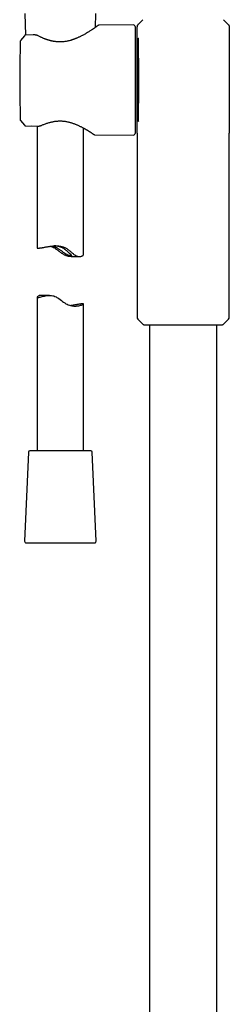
# Model space of a CAD drawing. Header units: millimetres. Extents: x 8 to 1918, y 12 to 2737.
# Tile 63 of 113: x 920 to 988, y 1820 to 2141. Entities that reach past the tile are written whole.
import ezdxf

# ---------------------------------------------------------------- set-up
doc = ezdxf.new("R2010")
doc.units = ezdxf.units.MM

msp = doc.modelspace()

# ---------------------------------------------------------------- linework, layer by layer
at = {"color": 7, "linetype": 'Continuous', "lineweight": 30}
for p, q in [((921.88, 2142.66), (922.19, 2135.65)), ((944.86, 2138.16), (945.05, 2142.66)), ((957.26, 2138.99), (946.1, 2138.89)), ((957.77, 2138.49), (957.77, 2103.57)), ((958.42, 2103.68), (958.42, 2138.38)), ((958.42, 2138.38), (958.44, 2138.38)), ((958.82, 2139.18), (958.86, 2139.22)), ((960.32, 2140.68), (958.86, 2139.22)), ((987.97, 2139.23), (986.51, 2140.68)), ((987.97, 2139.22), (988.02, 2139.18)), ((988.05, 2139.15), (988.02, 2139.18)), ((988.42, 2138.38), (988.42, 2103.68)), ((921.78, 2135.47), (920.53, 2133.94)), ((921.78, 2135.47), (920.53, 2133.94)), ((921.78, 2135.47), (921.78, 2135.47)), ((924.67, 2135.74), (922.15, 2135.65)), ((922.19, 2135.65), (922.15, 2135.65)), ((920.53, 2133.94), (920.5, 2133.89)), ((920.41, 2108.32), (920.42, 2108.09)), ((920.41, 2108.32), (920.41, 2108.32)), ((920.53, 2107.78), (921.78, 2106.29)), ((920.53, 2107.78), (921.78, 2106.29)), ((920.53, 2107.78), (920.53, 2107.78)), ((921.79, 2106.29), (921.79, 2106.29)), ((922.15, 2106.11), (925.93, 2105.99)), ((924.02, 2106.05), (925.93, 2105.99)), ((925.97, 2105.99), (925.97, 2066.27)), ((940.97, 2064.05), (940.97, 2105.39)), ((944.73, 2103.18), (957.26, 2103.07)), ((958.42, 2103.68), (958.42, 2043.74)), ((958.42, 2103.68), (958.42, 2103.62)), ((958.42, 2103.67), (958.42, 2103.62)), ((988.41, 2103.62), (988.42, 2103.68)), ((988.41, 2103.62), (988.41, 2103.67)), ((988.42, 2043.74), (988.42, 2103.68)), ((936.94, 2063.47), (939.69, 2063.47)), ((925.97, 2050.24), (925.97, 2000.15)), ((929.99, 2050.82), (927.24, 2050.82)), ((940.97, 2000.15), (940.97, 2048.02)), ((958.71, 2043.04), (960.39, 2041.35)), ((960.61, 2041.26), (986.23, 2041.26)), ((962.47, 2041.26), (962.47, 1561.15)), ((984.37, 1561.15), (984.37, 2041.26)), ((986.44, 2041.35), (988.12, 2043.04)), ((923.1, 1999.67), (921.84, 1970.67)), ((943.34, 2000.15), (923.6, 2000.15)), ((945.1, 1970.67), (943.84, 1999.67)), ((922.34, 1970.15), (922.68, 1970.15)), ((922.68, 1970.15), (944.6, 1970.15))]:
    msp.add_line(p, q, dxfattribs=at)
at = {"color": 7, "linetype": 'Continuous', "lineweight": 30, "flags": 128}
for points in [[(958.8, 2134.64), (958.74, 2134.11), (958.67, 2132.95), (958.61, 2131.2), (958.57, 2128.95), (958.53, 2126.32), (958.51, 2123.45), (958.51, 2120.46), (958.52, 2117.5), (958.54, 2114.69), (958.63, 2110.16), (958.71, 2107.93), (958.72, 2107.86), (958.72, 2107.85), (958.72, 2107.85), (958.72, 2107.85), (958.75, 2107.7), (958.85, 2107.55), (958.85, 2107.55)], [(920.42, 2133.64), (920.35, 2130.83), (920.31, 2128.01), (920.28, 2125.2), (920.26, 2122.39), (920.26, 2119.57), (920.28, 2116.76), (920.31, 2113.95), (920.35, 2111.13), (920.41, 2108.32)], [(927.24, 2050.82), (927.14, 2050.82), (926.87, 2050.79), (926.63, 2050.73), (926.43, 2050.65), (926.26, 2050.57), (926.13, 2050.47), (926.03, 2050.38), (925.98, 2050.3), (925.97, 2050.22), (925.99, 2050.18), (926.03, 2050.15), (926.1, 2050.13), (926.19, 2050.12), (926.31, 2050.13), (926.45, 2050.15), (926.66, 2050.19), (926.91, 2050.25), (927.21, 2050.33), (927.54, 2050.42), (927.92, 2050.52), (928.33, 2050.61), (928.63, 2050.68), (928.94, 2050.73), (929.27, 2050.78), (929.59, 2050.81), (929.93, 2050.82), (930.28, 2050.81), (930.63, 2050.78), (930.99, 2050.72), (931.34, 2050.63), (931.71, 2050.49), (932.07, 2050.33), (932.38, 2050.16), (932.68, 2049.97), (932.97, 2049.77), (933.42, 2049.45), (933.85, 2049.12), (934.19, 2048.86), (934.54, 2048.6), (934.89, 2048.36), (935.26, 2048.12), (935.64, 2047.92), (936.03, 2047.74), (936.41, 2047.61), (936.79, 2047.5), (937.17, 2047.42), (937.55, 2047.37), (937.9, 2047.34), (938.24, 2047.33), (938.57, 2047.34), (938.88, 2047.36), (939.22, 2047.41), (939.53, 2047.46), (939.82, 2047.52), (940.08, 2047.59), (940.34, 2047.68), (940.56, 2047.76), (940.74, 2047.84), (940.87, 2047.91), (940.93, 2047.96), (940.96, 2048), (940.97, 2048.03), (940.94, 2048.06), (940.94, 2048.06)]]:
    msp.add_lwpolyline(points, dxfattribs=at)
at = {"color": 7, "linetype": 'Continuous', "lineweight": 30}
for centre, radius, start, end in [((957.27, 2138.49), 0.5, 0, 90.5), ((920.92, 2108.1), 0.5, 181.4354, 219.4258), ((957.27, 2103.57), 0.5, 269.5, 0), ((959.42, 2043.74), 1, 180, 225), ((960.61, 2041.56), 0.3, 225, 270), ((986.23, 2041.56), 0.3, 270, 315), ((987.42, 2043.74), 1, 315, 0), ((923.6, 1999.65), 0.5, 90, 177.5187), ((943.34, 1999.65), 0.5, 2.4813, 90), ((922.34, 1970.65), 0.5, 177.5187, 270), ((944.6, 1970.65), 0.5, 270, 2.4813)]:
    msp.add_arc(centre, radius, start, end, dxfattribs=at)
for points, knots in [([(945.73, 2138.78), (945.73, 2138.78), (945.72, 2138.77), (945.67, 2138.74), (945.59, 2138.68), (945.49, 2138.61), (945.37, 2138.53), (945.24, 2138.43), (945.1, 2138.33), (944.96, 2138.23), (944.8, 2138.12), (944.65, 2138.02), (944.49, 2137.91), (944.33, 2137.8), (944.17, 2137.69), (944.02, 2137.59), (943.81, 2137.45), (943.54, 2137.27), (943.17, 2137.03), (942.75, 2136.77), (942.28, 2136.48), (941.78, 2136.17), (941.31, 2135.9), (940.89, 2135.68), (940.54, 2135.49), (940.18, 2135.3), (939.8, 2135.12), (939.42, 2134.94), (939.05, 2134.77), (938.75, 2134.64), (938.52, 2134.54), (938.36, 2134.48), (938.2, 2134.42), (938.06, 2134.36), (937.92, 2134.31), (937.8, 2134.27), (937.71, 2134.23), (937.64, 2134.21), (937.56, 2134.18), (937.47, 2134.15), (937.35, 2134.11), (937.21, 2134.07), (937.04, 2134.01), (936.76, 2133.93), (936.38, 2133.83), (935.9, 2133.71), (935.4, 2133.61), (934.9, 2133.54), (934.39, 2133.48), (933.88, 2133.44), (933.37, 2133.43), (932.86, 2133.44), (932.37, 2133.47), (931.9, 2133.52), (931.51, 2133.57), (931.21, 2133.62), (930.98, 2133.67), (930.76, 2133.71), (930.55, 2133.76), (930.34, 2133.81), (930.17, 2133.85), (930.02, 2133.89), (929.91, 2133.92), (929.83, 2133.95), (929.78, 2133.96), (929.74, 2133.97), (929.7, 2133.98), (929.64, 2134), (929.56, 2134.03), (929.46, 2134.06), (929.32, 2134.1), (929.15, 2134.16), (928.93, 2134.23), (928.69, 2134.32), (928.42, 2134.42), (928.12, 2134.54), (927.79, 2134.68), (927.44, 2134.83), (927.07, 2135), (926.67, 2135.2), (926.41, 2135.33), (926.27, 2135.4)], [0, 0, 0, 0, 0.02317, 0.045346, 0.06652, 0.086684, 0.105826, 0.123937, 0.141021, 0.157104, 0.172189, 0.186273, 0.200854, 0.214173, 0.226224, 0.23748, 0.248807, 0.271298, 0.294122, 0.320504, 0.347396, 0.374894, 0.403162, 0.419659, 0.4364, 0.453376, 0.470575, 0.487911, 0.50428, 0.519304, 0.52631, 0.532982, 0.539324, 0.54534, 0.551032, 0.555934, 0.559625, 0.562114, 0.56468, 0.568277, 0.572904, 0.578558, 0.585238, 0.592944, 0.610633, 0.628697, 0.646833, 0.664959, 0.683097, 0.701276, 0.719526, 0.737408, 0.754849, 0.771807, 0.78828, 0.796713, 0.805008, 0.813165, 0.821183, 0.829061, 0.836299, 0.841407, 0.845534, 0.848678, 0.850838, 0.851751, 0.853108, 0.855373, 0.858545, 0.862625, 0.867616, 0.874808, 0.883316, 0.893144, 0.904299, 0.916791, 0.930634, 0.945846, 0.962453, 0.980489, 1, 1, 1, 1]), ([(946.1, 2138.89), (946.07, 2138.89), (946.01, 2138.89), (945.92, 2138.87), (945.82, 2138.83), (945.76, 2138.8), (945.73, 2138.78)], [0, 0, 0, 0, 0.236142, 0.482778, 0.738145, 1, 1, 1, 1]), ([(958.79, 2139.15), (958.73, 2139.1), (958.62, 2139), (958.5, 2138.8), (958.43, 2138.59), (958.42, 2138.45), (958.42, 2138.38)], [0, 0, 0, 0, 0.261541, 0.519376, 0.767172, 1, 1, 1, 1]), ([(958.82, 2139.17), (958.79, 2139.15), (958.74, 2139.1), (958.66, 2139.02), (958.59, 2138.92), (958.53, 2138.82), (958.48, 2138.71), (958.44, 2138.56), (958.43, 2138.45), (958.43, 2138.38)], [0, 0, 0, 0, 0.104174, 0.238711, 0.37256, 0.504742, 0.634349, 0.760578, 1, 1, 1, 1]), ([(988.05, 2139.15), (988.11, 2139.1), (988.22, 2139), (988.33, 2138.8), (988.41, 2138.59), (988.41, 2138.45), (988.42, 2138.38)], [0, 0, 0, 0, 0.2615415, 0.5193767, 0.7671725, 1, 1, 1, 1]), ([(922.14, 2135.65), (922.11, 2135.64), (922.04, 2135.64), (921.94, 2135.6), (921.85, 2135.55), (921.8, 2135.49), (921.78, 2135.47)], [0, 0, 0, 0, 0.2473041, 0.5002683, 0.7530938, 1, 1, 1, 1]), ([(922.14, 2135.65), (922.11, 2135.64), (922.04, 2135.64), (921.94, 2135.6), (921.85, 2135.55), (921.8, 2135.49), (921.78, 2135.47)], [0, 0, 0, 0, 0.247309, 0.500268, 0.753089, 1, 1, 1, 1]), ([(926.27, 2135.4), (926.22, 2135.43), (926.11, 2135.48), (925.95, 2135.54), (925.79, 2135.6), (925.62, 2135.64), (925.43, 2135.68), (925.24, 2135.71), (925.04, 2135.73), (924.86, 2135.74), (924.74, 2135.74), (924.67, 2135.74)], [0, 0, 0, 0, 0.118537, 0.227859, 0.328015, 0.429791, 0.547361, 0.681042, 0.779425, 0.885571, 1, 1, 1, 1]), ([(958.85, 2107.55), (958.87, 2107.7), (958.91, 2108.06), (958.94, 2110.7), (958.95, 2113.58), (958.95, 2116.3), (958.95, 2119.23), (958.95, 2122.25), (958.95, 2125.22), (958.95, 2127.99), (958.94, 2130.43), (958.93, 2132.4), (958.9, 2133.79), (958.86, 2134.58), (958.83, 2134.59), (958.82, 2134.59)], [0, 0, 0, 0, 0.100102, 0.225227, 0.297896, 0.370649, 0.443233, 0.515696, 0.588286, 0.661091, 0.734227, 0.807043, 0.879649, 0.952347, 1, 1, 1, 1]), ([(920.45, 2133.8), (920.45, 2133.8), (920.42, 2133.75), (920.42, 2133.7), (920.42, 2133.64)], [0, 0, 0, 0, 0.012244, 1, 1, 1, 1]), ([(920.42, 2108.09), (920.42, 2108.06), (920.42, 2108.01), (920.44, 2107.96), (920.44, 2107.94)], [0, 0, 0, 0, 0.535396, 1, 1, 1, 1]), ([(920.44, 2107.94), (920.45, 2107.93), (920.45, 2107.9), (920.48, 2107.85), (920.51, 2107.8), (920.53, 2107.78)], [0, 0, 0, 0, 0.067661, 0.53707, 1, 1, 1, 1]), ([(921.78, 2106.29), (921.81, 2106.26), (921.87, 2106.2), (921.97, 2106.15), (922.06, 2106.12), (922.12, 2106.12), (922.15, 2106.11)], [0, 0, 0, 0, 0.293884, 0.562928, 0.79944, 1, 1, 1, 1]), ([(925.93, 2105.99), (926.01, 2105.99), (926.16, 2105.99), (926.39, 2106), (926.6, 2106.03), (926.82, 2106.06), (927.03, 2106.12), (927.24, 2106.19), (927.37, 2106.24), (927.43, 2106.27)], [0, 0, 0, 0, 0.149993, 0.29214, 0.427053, 0.555077, 0.715293, 0.863638, 1, 1, 1, 1]), ([(927.43, 2106.27), (927.58, 2106.33), (927.88, 2106.47), (928.35, 2106.66), (928.82, 2106.84), (929.3, 2107), (929.78, 2107.15), (930.25, 2107.28), (930.73, 2107.39), (931.21, 2107.49), (931.68, 2107.57), (932.15, 2107.62), (932.61, 2107.66), (933.11, 2107.68), (933.64, 2107.68), (934.2, 2107.65), (934.74, 2107.6), (935.26, 2107.52), (935.75, 2107.43), (936.21, 2107.33), (936.65, 2107.21), (937.06, 2107.09), (937.46, 2106.96), (937.86, 2106.82), (938.26, 2106.67), (938.64, 2106.52), (938.99, 2106.37), (939.36, 2106.2), (939.75, 2106.02), (940.14, 2105.83), (940.49, 2105.64), (940.75, 2105.51), (940.93, 2105.41), (941.03, 2105.36), (941.11, 2105.31), (941.19, 2105.27), (941.25, 2105.23), (941.3, 2105.2), (941.35, 2105.18), (941.41, 2105.14), (941.5, 2105.09), (941.62, 2105.02), (941.77, 2104.93), (941.93, 2104.84), (942.1, 2104.74), (942.28, 2104.63), (942.46, 2104.52), (942.65, 2104.4), (942.85, 2104.27), (943.06, 2104.14), (943.26, 2104.01), (943.46, 2103.88), (943.66, 2103.76), (943.83, 2103.64), (943.98, 2103.54), (944.1, 2103.46), (944.2, 2103.39), (944.28, 2103.34), (944.34, 2103.3), (944.35, 2103.29), (944.35, 2103.29)], [0, 0, 0, 0, 0.023958, 0.047303, 0.070072, 0.092296, 0.113994, 0.135182, 0.155872, 0.17607, 0.195781, 0.215011, 0.233761, 0.25203, 0.275575, 0.298254, 0.320154, 0.341348, 0.361889, 0.381736, 0.400726, 0.418891, 0.436264, 0.456097, 0.475021, 0.493381, 0.511147, 0.528274, 0.551137, 0.572667, 0.592837, 0.611631, 0.618592, 0.624866, 0.630344, 0.635028, 0.638917, 0.642012, 0.644444, 0.64796, 0.653938, 0.662023, 0.672214, 0.684509, 0.695859, 0.708558, 0.722607, 0.738015, 0.754807, 0.773037, 0.792706, 0.813805, 0.83632, 0.860227, 0.881197, 0.903103, 0.925933, 0.949684, 0.974364, 1, 1, 1, 1]), ([(944.35, 2103.29), (944.38, 2103.27), (944.44, 2103.24), (944.53, 2103.2), (944.63, 2103.18), (944.69, 2103.18), (944.73, 2103.18)], [0, 0, 0, 0, 0.262335, 0.517905, 0.764395, 1, 1, 1, 1]), ([(925.99, 2066.23), (926.02, 2066.23), (926.06, 2066.21), (926.18, 2066.2), (926.36, 2066.21), (926.58, 2066.23), (926.84, 2066.27), (927.15, 2066.31), (927.5, 2066.37), (927.89, 2066.44), (928.32, 2066.52), (928.78, 2066.61), (929.28, 2066.69), (929.75, 2066.77), (930.18, 2066.83), (930.56, 2066.87), (930.96, 2066.92), (931.37, 2066.95), (931.79, 2066.96), (932.22, 2066.97), (932.65, 2066.95), (933.09, 2066.91), (933.52, 2066.85), (933.95, 2066.75), (934.37, 2066.63), (934.78, 2066.47), (935.17, 2066.29), (935.57, 2066.05), (935.95, 2065.79), (936.33, 2065.49), (936.7, 2065.18), (937.06, 2064.87), (937.42, 2064.57), (937.74, 2064.3), (938.04, 2064.08), (938.3, 2063.9), (938.57, 2063.75), (938.84, 2063.63), (939.1, 2063.55), (939.35, 2063.49), (939.58, 2063.47), (939.83, 2063.47), (940.07, 2063.5), (940.31, 2063.56), (940.51, 2063.64), (940.68, 2063.73), (940.82, 2063.82), (940.91, 2063.91), (940.96, 2063.99), (940.96, 2064.03), (940.96, 2064.05)], [0, 0, 0, 0, 0.025184, 0.050369, 0.076293, 0.102217, 0.127399, 0.152582, 0.178476, 0.20437, 0.229953, 0.255536, 0.28181, 0.308084, 0.325737, 0.343404, 0.361055, 0.379309, 0.397581, 0.415831, 0.433962, 0.452091, 0.470707, 0.48932, 0.507478, 0.525637, 0.544413, 0.563194, 0.584216, 0.605267, 0.62631, 0.647761, 0.669221, 0.690654, 0.706668, 0.722677, 0.739145, 0.755608, 0.771666, 0.787728, 0.804334, 0.820945, 0.843195, 0.865452, 0.888298, 0.911146, 0.934644, 0.958141, 0.982176, 1, 1, 1, 1]), ([(930.7, 2066.89), (930.72, 2066.88), (930.82, 2066.87), (930.99, 2066.83), (931.22, 2066.77), (931.46, 2066.69), (931.7, 2066.61), (931.95, 2066.51), (932.19, 2066.39), (932.43, 2066.27), (932.71, 2066.11), (933.01, 2065.91), (933.36, 2065.68), (933.7, 2065.43), (934.04, 2065.18), (934.38, 2064.94), (934.69, 2064.72), (934.96, 2064.54), (935.19, 2064.4), (935.42, 2064.27), (935.64, 2064.15), (935.85, 2064.05), (936.05, 2063.96), (936.24, 2063.89), (936.42, 2063.83), (936.59, 2063.78), (936.73, 2063.75), (936.87, 2063.72), (936.98, 2063.7), (937.07, 2063.69), (937.14, 2063.69), (937.19, 2063.7), (937.21, 2063.72), (937.22, 2063.75), (937.2, 2063.78), (937.16, 2063.84), (937.1, 2063.9), (937.03, 2063.97), (936.93, 2064.07), (936.82, 2064.17), (936.69, 2064.29), (936.56, 2064.41), (936.41, 2064.55), (936.23, 2064.73), (936, 2064.94), (935.72, 2065.2), (935.42, 2065.47), (935.12, 2065.71), (934.84, 2065.92), (934.58, 2066.09), (934.3, 2066.26), (934.01, 2066.4), (933.71, 2066.53), (933.4, 2066.64), (933.08, 2066.73), (932.77, 2066.8), (932.48, 2066.85), (932.21, 2066.89), (931.95, 2066.92), (931.71, 2066.94), (931.57, 2066.95), (931.51, 2066.95)], [0, 0, 0, 0, 0.006777, 0.02278, 0.038783, 0.055316, 0.071849, 0.086882, 0.101916, 0.117349, 0.132783, 0.154973, 0.177172, 0.199966, 0.22276, 0.245982, 0.269199, 0.28523, 0.30128, 0.317304, 0.332407, 0.347509, 0.363042, 0.378574, 0.393684, 0.408794, 0.424347, 0.4399, 0.455002, 0.470105, 0.485611, 0.501117, 0.516826, 0.532533, 0.548719, 0.564904, 0.580216, 0.595528, 0.611313, 0.627099, 0.642033, 0.656969, 0.672221, 0.687474, 0.711416, 0.735363, 0.759978, 0.784591, 0.80215, 0.819705, 0.837687, 0.855666, 0.873274, 0.890882, 0.909198, 0.927515, 0.942608, 0.957703, 0.973213, 0.988724, 1, 1, 1, 1]), ([(925.97, 2066.27), (925.97, 2066.27), (925.97, 2066.25), (925.98, 2066.24), (925.99, 2066.23)], [0, 0, 0, 0, 0.251444, 1, 1, 1, 1]), ([(936.94, 2063.47), (936.85, 2063.47), (936.64, 2063.48), (936.3, 2063.51), (935.95, 2063.57), (935.59, 2063.66), (935.22, 2063.79), (934.88, 2063.96), (934.56, 2064.13), (934.26, 2064.32), (933.91, 2064.56), (933.52, 2064.84), (933.11, 2065.15), (932.74, 2065.44), (932.4, 2065.7), (932.04, 2065.94), (931.68, 2066.17), (931.3, 2066.38), (930.91, 2066.55), (930.53, 2066.69), (930.25, 2066.77), (930.1, 2066.81), (930.07, 2066.81)], [0, 0, 0, 0, 0.039498, 0.088325, 0.136296, 0.184257, 0.234235, 0.284235, 0.328727, 0.373275, 0.4178, 0.486016, 0.554244, 0.60795, 0.661673, 0.715352, 0.770829, 0.826387, 0.881816, 0.935309, 0.988804, 1, 1, 1, 1]), ([(940.94, 2048.06), (940.92, 2048.07), (940.88, 2048.08), (940.75, 2048.09), (940.58, 2048.09), (940.36, 2048.06), (940.09, 2048.03), (939.79, 2047.98), (939.44, 2047.92), (939.05, 2047.85), (938.62, 2047.77), (938.16, 2047.69), (937.66, 2047.6), (937.22, 2047.53), (936.95, 2047.5), (936.86, 2047.48)], [0, 0, 0, 0, 0.078598, 0.157196, 0.238102, 0.319009, 0.397601, 0.476194, 0.557007, 0.637821, 0.717662, 0.797505, 0.879503, 0.961501, 1, 1, 1, 1])]:
    msp.add_open_spline(points, degree=3, knots=knots, dxfattribs=at)

doc.saveas('drawing.dxf')
